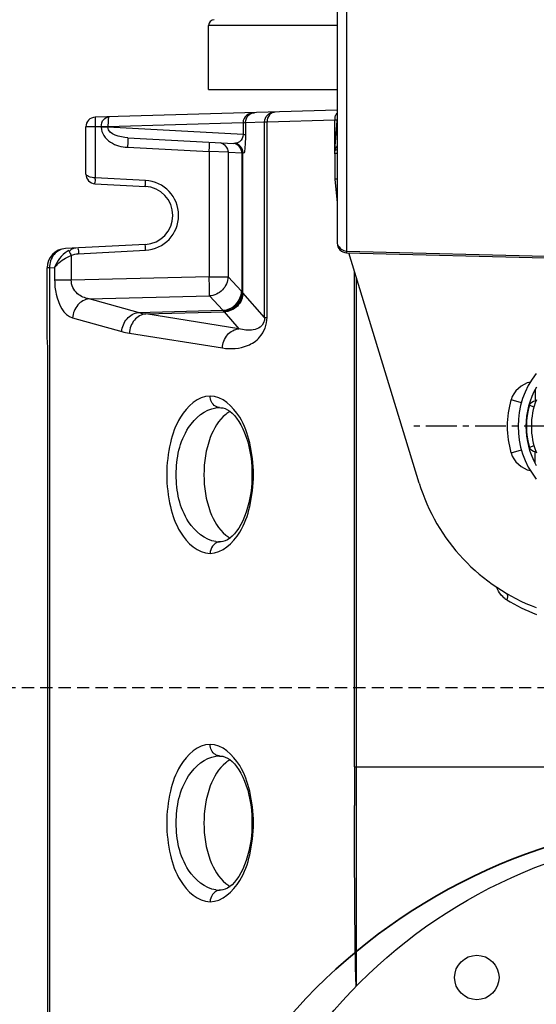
# Model space of a CAD drawing. Header units: inches. Extents: x 22575 to 24734, y 6028 to 6659.
# Tile 61 of 163: x 24677 to 24688, y 6318 to 6338. Entities that reach past the tile are written whole.
import ezdxf

# ---------------------------------------------------------------- set-up
doc = ezdxf.new("R2010")
doc.units = ezdxf.units.IN
doc.header["$LTSCALE"] = 0.5
doc.header["$MEASUREMENT"] = 0
doc.linetypes.add('CENTER', pattern=[2, 1.25, -0.25, 0.25, -0.25])
doc.linetypes.add('DASHED', pattern=[0.75, 0.5, -0.25])
doc.layers.add('D-EQUIP-F', color=132, linetype='DASHED', lineweight=30)
doc.layers.add('D-PIPE-LARG', color=153, linetype='Continuous', lineweight=35)
doc.layers.add('DTM_AXIS', color=7, linetype='Continuous')

# ---------------------------------------------------------------- blocks, each defined once
blk = doc.blocks.new('Flygt Small 7 MGD')
at = {"color": 7, "linetype": 'Continuous'}
for p, q in [((24717.48, 6525.309), (24717.48, 6548.764)), ((24717.515, 6547.143), (24717.515, 6526.954)), ((24711.23, 6539.918), (24711.229, 6536.701)), ((24713.984, 6537.966), (24714.017, 6537.968)), ((24713.99, 6537.967), (24713.993, 6537.967)), ((24713.993, 6537.967), (24714.017, 6537.968)), ((24711.23, 6536.846), (24711.229, 6535.462)), ((24711.269, 6536.846), (24711.27, 6536.633)), ((24711.269, 6536.846), (24711.27, 6536.633)), ((24711.229, 6536.701), (24711.229, 6536.246)), ((24711.27, 6536.633), (24711.27, 6536.246)), ((24711.27, 6536.633), (24711.27, 6536.246)), ((24711.229, 6536.246), (24711.229, 6535.462)), ((24711.268, 6535.462), (24696.23, 6535.462)), ((24711.229, 6535.462), (24711.229, 6525.525)), ((24711.268, 6535.462), (24711.268, 6525.397)), ((24714.017, 6535.239), (24713.984, 6535.24)), ((24713.992, 6535.239), (24713.99, 6535.24)), ((24714.017, 6535.239), (24713.992, 6535.239)), ((24713.984, 6530.88), (24714.017, 6530.881)), ((24713.99, 6530.881), (24713.993, 6530.881)), ((24713.993, 6530.881), (24714.017, 6530.881)), ((24709.954, 6529.686), (24711.389, 6525.003)), ((24707.591, 6529.283), (24707.591, 6529.049)), ((24707.591, 6529.049), (24707.577, 6529.049)), ((24707.591, 6529.049), (24707.579, 6529.045)), ((24708.084, 6529.073), (24707.872, 6529.012)), ((24707.617, 6528.927), (24707.709, 6528.966)), ((24707.719, 6528.969), (24707.709, 6528.966)), ((24707.577, 6528.015), (24707.591, 6528.015)), ((24707.579, 6528.02), (24707.591, 6528.015)), ((24707.591, 6527.782), (24707.591, 6528.015)), ((24707.709, 6528.099), (24707.617, 6528.138)), ((24707.709, 6528.099), (24707.719, 6528.096)), ((24707.872, 6528.053), (24708.084, 6527.992)), ((24714.017, 6528.152), (24713.984, 6528.154)), ((24713.992, 6528.153), (24713.99, 6528.153)), ((24714.017, 6528.152), (24713.992, 6528.153)), ((24715.854, 6526.639), (24713.959, 6526.939)), ((24717.01, 6526.325), (24716.009, 6526.605)), ((24717.529, 6526.69), (24717.529, 6525.309)), ((24713.924, 6526.206), (24713.624, 6526.548)), ((24713.624, 6526.548), (24715.519, 6526.247)), ((24713.1, 6526.319), (24713.052, 6526.319)), ((24713.052, 6526.319), (24713.052, 6522.337)), ((24713.1, 6526.319), (24713.542, 6525.814)), ((24713.1, 6526.319), (24713.1, 6522.337)), ((24715.519, 6526.247), (24713.924, 6526.206)), ((24715.675, 6526.217), (24713.951, 6526.172)), ((24715.675, 6526.217), (24716.676, 6525.937)), ((24714.225, 6525.879), (24713.951, 6526.172)), ((24713.549, 6522.972), (24713.549, 6525.806)), ((24716.676, 6525.937), (24714.225, 6525.879)), ((24713.564, 6522.971), (24713.564, 6525.792)), ((24713.572, 6525.784), (24713.846, 6525.491)), ((24714.229, 6525.491), (24713.846, 6525.491)), ((24713.846, 6522.955), (24713.846, 6525.491)), ((24714.229, 6525.491), (24717.038, 6525.557)), ((24714.229, 6522.945), (24714.229, 6525.491)), ((24717.038, 6525.557), (24717.376, 6525.557)), ((24717.038, 6525.059), (24717.038, 6525.557)), ((24717.376, 6525.304), (24717.376, 6525.557)), ((24717.48, 6525.309), (24717.376, 6525.304)), ((24717.48, 6525.309), (24717.529, 6525.309)), ((24711.432, 6525.002), (24706.883, 6525.121)), ((24711.432, 6524.966), (24706.883, 6525.082)), ((24711.432, 6517.634), (24711.432, 6525.002)), ((24716.894, 6525.021), (24715.525, 6524.949)), ((24711.623, 6517.733), (24711.623, 6524.805)), ((24715.529, 6524.831), (24717.156, 6524.916)), ((24711.626, 6523.987), (24711.626, 6524.062)), ((24711.673, 6523.508), (24711.626, 6523.987)), ((24716.555, 6523.598), (24715.529, 6523.651)), ((24711.623, 6523.508), (24711.673, 6523.508)), ((24711.673, 6522.981), (24711.673, 6523.508)), ((24715.525, 6523.533), (24716.548, 6523.48)), ((24716.548, 6522.441), (24716.548, 6523.48)), ((24716.741, 6523.401), (24716.741, 6522.441)), ((24711.623, 6522.98), (24711.673, 6522.981)), ((24711.668, 6522.921), (24711.624, 6522.317)), ((24711.668, 6522.986), (24711.668, 6522.932)), ((24711.672, 6522.932), (24711.672, 6522.297)), ((24713.54, 6522.973), (24713.549, 6522.972)), ((24713.846, 6522.955), (24713.549, 6522.972)), ((24713.846, 6522.955), (24714.229, 6522.945)), ((24715.893, 6522.857), (24714.229, 6522.945)), ((24713.541, 6522.596), (24713.487, 6522.596)), ((24713.487, 6522.349), (24713.487, 6522.596)), ((24713.541, 6522.596), (24716.29, 6522.45)), ((24713.541, 6522.352), (24713.541, 6522.596)), ((24715.887, 6522.661), (24713.725, 6522.776)), ((24716.29, 6522.434), (24713.541, 6522.352)), ((24716.29, 6522.45), (24716.428, 6522.45)), ((24716.29, 6522.45), (24716.29, 6522.434)), ((24716.29, 6522.438), (24716.428, 6522.438)), ((24716.428, 6522.45), (24716.428, 6522.438)), ((24716.428, 6522.438), (24716.548, 6522.441)), ((24716.548, 6522.441), (24716.741, 6522.441)), ((24711.623, 6522.303), (24711.624, 6522.317)), ((24711.672, 6522.297), (24711.623, 6522.295)), ((24711.623, 6522.104), (24716.55, 6522.245)), ((24713.052, 6522.337), (24711.672, 6522.297)), ((24713.1, 6522.337), (24713.043, 6522.337)), ((24713.487, 6522.349), (24713.1, 6522.337))]:
    blk.add_line(p, q, dxfattribs=at)
at = {"color": 6, "linetype": 'Continuous'}
for p, q in [((24714.241, 6521.682), (24711.623, 6521.682)), ((24714.241, 6521.682), (24714.241, 6520.379)), ((24711.623, 6520.379), (24714.241, 6520.379))]:
    blk.add_line(p, q, dxfattribs=at)
at = {"color": 7, "linetype": 'Continuous'}
for points in [[(24713.99, 6535.239), (24713.95, 6535.245), (24713.904, 6535.259), (24713.858, 6535.281), (24713.811, 6535.312), (24713.763, 6535.351), (24713.716, 6535.399), (24713.67, 6535.455), (24713.626, 6535.52), (24713.584, 6535.591), (24713.544, 6535.669), (24713.508, 6535.753), (24713.475, 6535.842), (24713.446, 6535.936), (24713.421, 6536.033), (24713.4, 6536.133), (24713.383, 6536.235), (24713.371, 6536.339), (24713.362, 6536.445), (24713.358, 6536.551), (24713.358, 6536.657), (24713.362, 6536.763), (24713.371, 6536.868), (24713.383, 6536.972), (24713.4, 6537.075), (24713.421, 6537.175), (24713.447, 6537.272), (24713.476, 6537.365), (24713.508, 6537.454), (24713.545, 6537.538), (24713.584, 6537.616), (24713.626, 6537.687), (24713.671, 6537.751), (24713.717, 6537.808), (24713.764, 6537.856), (24713.811, 6537.895), (24713.858, 6537.926), (24713.904, 6537.948), (24713.95, 6537.962), (24713.99, 6537.967)], [(24713.99, 6528.153), (24713.95, 6528.158), (24713.904, 6528.172), (24713.858, 6528.194), (24713.811, 6528.225), (24713.763, 6528.264), (24713.716, 6528.312), (24713.67, 6528.369), (24713.626, 6528.433), (24713.584, 6528.504), (24713.544, 6528.582), (24713.508, 6528.666), (24713.475, 6528.755), (24713.446, 6528.849), (24713.421, 6528.946), (24713.4, 6529.046), (24713.383, 6529.149), (24713.371, 6529.253), (24713.362, 6529.358), (24713.358, 6529.464), (24713.358, 6529.57), (24713.362, 6529.676), (24713.371, 6529.782), (24713.383, 6529.886), (24713.4, 6529.988), (24713.421, 6530.088), (24713.447, 6530.185), (24713.476, 6530.279), (24713.508, 6530.368), (24713.545, 6530.452), (24713.584, 6530.529), (24713.626, 6530.601), (24713.671, 6530.665), (24713.717, 6530.721), (24713.764, 6530.769), (24713.811, 6530.809), (24713.858, 6530.839), (24713.904, 6530.861), (24713.95, 6530.875), (24713.99, 6530.881)], [(24707.617, 6528.927), (24707.642, 6528.938), (24707.676, 6528.952), (24707.709, 6528.966)], [(24707.709, 6528.099), (24707.676, 6528.113), (24707.642, 6528.127), (24707.617, 6528.138)], [(24713.951, 6526.172), (24713.95, 6526.173), (24713.949, 6526.174), (24713.949, 6526.175), (24713.948, 6526.176), (24713.947, 6526.177), (24713.946, 6526.178), (24713.945, 6526.179), (24713.944, 6526.18), (24713.943, 6526.181)], [(24711.668, 6522.921), (24711.668, 6522.93), (24711.668, 6522.932)]]:
    blk.add_lwpolyline(points, dxfattribs=at)
for centre, radius in [((24703.749, 6547.273), 10.492), ((24708.78, 6539.744), 0.453)]:
    blk.add_circle(centre, radius, dxfattribs=at)
for centre, radius, start, end in [((24714.004, 6538.15), 0.182, 273.955, 281.9786), ((24714.021, 6537.394), 0.574, 82.6967, 90.3939), ((24516.543, 6536.238), 194.727, 359.77152, 0.00234), ((24714.021, 6535.812), 0.574, 269.6057, 277.3016), ((24714.004, 6535.056), 0.183, 78.1332, 86.0618), ((24706.122, 6528.647), 3.983, 59.0278, 68.7123), ((24706.19, 6528.532), 3.937, 17.0325, 69.5002), ((24707.976, 6531.736), 0.381, 52.3794, 58.9525), ((24714.004, 6531.063), 0.182, 273.955, 281.9786), ((24714.021, 6530.308), 0.574, 82.6967, 90.3939), ((24706.19, 6528.532), 1.75, 322.0092, 37.9874), ((24706.19, 6528.532), 1.591, 329.9165, 29.9392), ((24706.19, 6528.532), 1.48, 338.5968, 21.4032), ((24706.19, 6528.532), 1.97, 344.075, 15.925), ((24706.19, 6528.532), 1.58, 344.0749, 15.9249), ((24714.021, 6528.726), 0.574, 269.6057, 277.3016), ((24714.004, 6527.97), 0.183, 78.1332, 86.0618), ((24715.636, 6525.272), 1.384, 74.3638, 80.9598), ((24715.308, 6524.762), 1.5, 75.8562, 81.911), ((24713.4, 6525.622), 0.236, 43.0734, 45.7753), ((24717.135, 6525.309), 0.394, 273, 0), ((24711.426, 6524.805), 0.197, 0.0001, 88.5), ((24711.435, 6524.774), 0.189, 0.0778, 18.0897), ((24715.562, 6524.241), 0.709, 92.9952, 267.0042), ((24715.56, 6524.241), 0.591, 93, 267), ((24716.842, 6525.408), 0.515, 298.5548, 302.6367), ((24716.544, 6523.401), 0.197, 0, 87), ((24711.563, 6523.08), 0.192, 288.4865, 290.6217), ((24713.746, 6522.973), 0.198, 252.6297, 259.7385), ((24716.544, 6522.441), 0.197, 271.6366, 0), ((24711.451, 6522.329), 0.174, 352.3125, 355.8268), ((24711.449, 6522.296), 0.223, 347.5663, 353.9631), ((24711.448, 6522.296), 0.224, 353.9399, 0.3626)]:
    blk.add_arc(centre, radius, start, end, dxfattribs=at)
at = {"color": 6, "linetype": 'Continuous'}
blk.add_arc((24714.123, 6520.379), 0.118, 272, 0, dxfattribs=at)
at = {"color": 7, "linetype": 'Continuous'}
for points in [[(24711.238, 6539.926), (24711.267, 6538.9), (24711.268, 6537.873), (24711.269, 6536.846)], [(24714.042, 6537.972), (24714.136, 6537.991), (24714.211, 6538.108), (24714.211, 6538.204)], [(24713.893, 6537.831), (24713.865, 6537.853), (24713.836, 6537.873), (24713.804, 6537.89)], [(24713.804, 6535.316), (24713.835, 6535.333), (24713.865, 6535.353), (24713.893, 6535.375)], [(24708.208, 6532.038), (24708.24, 6532.013), (24708.269, 6531.983), (24708.294, 6531.951)], [(24708.294, 6531.951), (24708.326, 6531.908), (24708.353, 6531.859), (24708.371, 6531.808)], [(24714.042, 6530.885), (24714.136, 6530.905), (24714.211, 6531.021), (24714.211, 6531.117)], [(24713.893, 6530.745), (24713.865, 6530.767), (24713.836, 6530.787), (24713.804, 6530.804)], [(24708.084, 6529.073), (24708.035, 6529.244), (24707.865, 6529.399), (24707.69, 6529.433)], [(24707.591, 6529.049), (24707.639, 6529.051), (24707.696, 6529.012), (24707.709, 6528.966)], [(24713.804, 6528.23), (24713.835, 6528.247), (24713.865, 6528.267), (24713.893, 6528.289)], [(24707.709, 6528.099), (24707.696, 6528.052), (24707.639, 6528.014), (24707.591, 6528.015)], [(24707.69, 6527.632), (24707.864, 6527.666), (24708.035, 6527.821), (24708.084, 6527.992)], [(24717.12, 6524.975), (24717.237, 6525.05), (24717.331, 6525.172), (24717.376, 6525.304)], [(24717.038, 6525.059), (24716.994, 6525.036), (24716.944, 6525.023), (24716.894, 6525.021)], [(24711.614, 6524.833), (24711.59, 6524.904), (24711.507, 6524.964), (24711.432, 6524.966)], [(24716.898, 6524.903), (24716.96, 6524.906), (24717.036, 6524.918), (24717.073, 6524.968)], [(24711.624, 6522.827), (24711.648, 6522.851), (24711.665, 6522.886), (24711.668, 6522.921)], [(24713.687, 6522.784), (24713.612, 6522.807), (24713.549, 6522.894), (24713.549, 6522.972)], [(24713.564, 6522.971), (24713.564, 6522.887), (24713.643, 6522.792), (24713.726, 6522.777)], [(24714.006, 6522.761), (24713.924, 6522.776), (24713.846, 6522.871), (24713.846, 6522.955)], [(24715.887, 6522.661), (24716.038, 6522.653), (24716.286, 6522.601), (24716.29, 6522.45)], [(24711.667, 6522.248), (24711.662, 6522.224), (24711.652, 6522.201), (24711.64, 6522.181)], [(24712.885, 6522.14), (24712.929, 6522.141), (24712.974, 6522.165), (24713.002, 6522.197)], [(24713.002, 6522.197), (24713.035, 6522.234), (24713.052, 6522.287), (24713.052, 6522.337)]]:
    blk.add_open_spline(points, degree=3, dxfattribs=at)
for points, knots in [([(24714.211, 6538.204), (24713.964, 6538.204), (24713.581, 6537.836), (24713.378, 6537.229), (24713.301, 6536.603), (24713.378, 6535.977), (24713.582, 6535.371), (24713.964, 6535.003), (24714.211, 6535.003)], [0, 0, 0, 0, 0.18992, 0.332802, 0.500101, 0.667356, 0.810143, 1, 1, 1, 1]), ([(24714.211, 6535.003), (24714.459, 6535.003), (24714.841, 6535.371), (24715.045, 6535.978), (24715.121, 6536.604), (24715.044, 6537.23), (24714.841, 6537.835), (24714.459, 6538.204), (24714.211, 6538.204)], [0, 0, 0, 0, 0.189949, 0.332822, 0.500101, 0.667336, 0.810115, 1, 1, 1, 1]), ([(24713.893, 6535.375), (24714.041, 6535.493), (24714.272, 6535.903), (24714.373, 6536.603), (24714.272, 6537.304), (24714.041, 6537.713), (24713.893, 6537.831)], [0, 0, 0, 0, 0.212912, 0.49999, 0.787079, 1, 1, 1, 1]), ([(24714.094, 6537.963), (24714.32, 6537.934), (24714.798, 6537.506), (24714.96, 6536.603), (24714.798, 6535.7), (24714.32, 6535.272), (24714.094, 6535.243)], [0, 0, 0, 0, 0.204419, 0.499999, 0.79558, 1, 1, 1, 1]), ([(24714.042, 6535.235), (24714.064, 6535.231), (24714.158, 6535.193), (24714.211, 6535.081), (24714.211, 6535.003)], [0, 0, 0, 0, 0.221965, 1, 1, 1, 1]), ([(24708.185, 6531.926), (24708.179, 6531.93), (24708.145, 6531.967), (24708.158, 6532.025), (24708.172, 6532.062)], [0, 0, 0, 0, 0.162788, 1, 1, 1, 1]), ([(24714.211, 6531.117), (24713.964, 6531.117), (24713.581, 6530.749), (24713.378, 6530.143), (24713.301, 6529.516), (24713.378, 6528.89), (24713.582, 6528.284), (24713.964, 6527.916), (24714.211, 6527.916)], [0, 0, 0, 0, 0.18992, 0.332802, 0.500101, 0.667356, 0.810143, 1, 1, 1, 1]), ([(24714.211, 6527.916), (24714.459, 6527.916), (24714.841, 6528.285), (24715.045, 6528.891), (24715.121, 6529.517), (24715.044, 6530.143), (24714.841, 6530.749), (24714.459, 6531.117), (24714.211, 6531.117)], [0, 0, 0, 0, 0.189949, 0.332822, 0.500101, 0.667336, 0.810115, 1, 1, 1, 1]), ([(24714.094, 6530.877), (24714.32, 6530.848), (24714.798, 6530.42), (24714.96, 6529.517), (24714.798, 6528.614), (24714.32, 6528.186), (24714.094, 6528.157)], [0, 0, 0, 0, 0.204419, 0.499999, 0.79558, 1, 1, 1, 1]), ([(24713.893, 6528.289), (24714.041, 6528.407), (24714.272, 6528.816), (24714.373, 6529.517), (24714.272, 6530.217), (24714.041, 6530.627), (24713.893, 6530.745)], [0, 0, 0, 0, 0.212912, 0.49999, 0.787079, 1, 1, 1, 1]), ([(24714.042, 6528.149), (24714.064, 6528.144), (24714.158, 6528.106), (24714.211, 6527.994), (24714.211, 6527.916)], [0, 0, 0, 0, 0.221965, 1, 1, 1, 1]), ([(24713.959, 6526.939), (24713.789, 6526.963), (24713.502, 6526.949), (24713.145, 6526.714), (24713.053, 6526.462), (24713.052, 6526.319)], [0, 0, 0, 0, 0.415395, 0.654049, 1, 1, 1, 1]), ([(24713.959, 6526.939), (24713.955, 6526.844), (24713.89, 6526.656), (24713.712, 6526.555), (24713.624, 6526.548)], [0, 0, 0, 0, 0.520945, 1, 1, 1, 1]), ([(24717.515, 6526.954), (24717.515, 6526.885), (24717.524, 6526.797), (24717.529, 6526.709), (24717.529, 6526.69)], [0, 0, 0, 0, 0.780992, 1, 1, 1, 1]), ([(24715.519, 6526.247), (24715.607, 6526.254), (24715.785, 6526.356), (24715.85, 6526.543), (24715.854, 6526.639)], [0, 0, 0, 0, 0.479052, 1, 1, 1, 1]), ([(24716.009, 6526.605), (24716.003, 6526.511), (24715.933, 6526.328), (24715.761, 6526.227), (24715.675, 6526.217)], [0, 0, 0, 0, 0.520245, 1, 1, 1, 1]), ([(24713.1, 6526.319), (24713.099, 6526.391), (24713.162, 6526.521), (24713.378, 6526.595), (24713.531, 6526.575), (24713.624, 6526.548)], [0, 0, 0, 0, 0.326269, 0.556862, 1, 1, 1, 1]), ([(24713.542, 6525.814), (24713.543, 6525.912), (24713.625, 6526.115), (24713.826, 6526.202), (24713.924, 6526.206)], [0, 0, 0, 0, 0.499696, 1, 1, 1, 1]), ([(24713.549, 6525.806), (24713.55, 6525.904), (24713.632, 6526.106), (24713.833, 6526.193), (24713.931, 6526.196)], [0, 0, 0, 0, 0.49934, 1, 1, 1, 1]), ([(24713.931, 6526.196), (24713.93, 6526.198), (24713.928, 6526.201), (24713.925, 6526.204), (24713.924, 6526.206)], [0, 0, 0, 0, 0.516304, 1, 1, 1, 1]), ([(24713.943, 6526.181), (24713.941, 6526.183), (24713.936, 6526.188), (24713.933, 6526.194), (24713.931, 6526.196)], [0, 0, 0, 0, 0.541327, 1, 1, 1, 1]), ([(24716.676, 6525.937), (24716.762, 6525.947), (24716.935, 6526.049), (24717.004, 6526.231), (24717.01, 6526.325)], [0, 0, 0, 0, 0.481303, 1, 1, 1, 1]), ([(24717.376, 6525.557), (24717.376, 6525.653), (24717.351, 6525.932), (24717.199, 6526.272), (24717.01, 6526.325)], [0, 0, 0, 0, 0.32806, 1, 1, 1, 1]), ([(24713.564, 6525.792), (24713.567, 6525.889), (24713.649, 6526.088), (24713.846, 6526.176), (24713.943, 6526.181)], [0, 0, 0, 0, 0.500006, 1, 1, 1, 1]), ([(24713.951, 6526.172), (24713.854, 6526.167), (24713.658, 6526.079), (24713.575, 6525.881), (24713.572, 6525.784)], [0, 0, 0, 0, 0.500497, 1, 1, 1, 1]), ([(24713.542, 6525.814), (24713.543, 6525.813), (24713.546, 6525.81), (24713.548, 6525.807), (24713.549, 6525.806)], [0, 0, 0, 0, 0.484932, 1, 1, 1, 1]), ([(24713.549, 6525.806), (24713.551, 6525.803), (24713.556, 6525.798), (24713.563, 6525.793), (24713.567, 6525.791)], [0, 0, 0, 0, 0.400265, 1, 1, 1, 1]), ([(24713.846, 6525.491), (24713.849, 6525.588), (24713.932, 6525.786), (24714.128, 6525.874), (24714.225, 6525.879)], [0, 0, 0, 0, 0.499612, 1, 1, 1, 1]), ([(24714.225, 6525.879), (24714.224, 6525.864), (24714.224, 6525.734), (24714.226, 6525.605), (24714.229, 6525.491)], [0, 0, 0, 0, 0.119071, 1, 1, 1, 1]), ([(24716.676, 6525.937), (24716.761, 6525.926), (24716.947, 6525.854), (24717.04, 6525.659), (24717.038, 6525.557)], [0, 0, 0, 0, 0.458705, 1, 1, 1, 1]), ([(24717.376, 6525.304), (24717.359, 6525.279), (24717.268, 6525.171), (24717.142, 6525.096), (24717.038, 6525.059)], [0, 0, 0, 0, 0.213919, 1, 1, 1, 1]), ([(24717.156, 6524.916), (24717.243, 6524.921), (24717.425, 6525.021), (24717.481, 6525.214), (24717.48, 6525.309)], [0, 0, 0, 0, 0.477328, 1, 1, 1, 1]), ([(24716.898, 6524.903), (24716.91, 6524.903), (24716.884, 6524.967), (24716.895, 6524.993), (24716.894, 6525.021)], [0, 0, 0, 0, 0.292973, 1, 1, 1, 1]), ([(24717.088, 6524.956), (24717.086, 6524.961), (24717.07, 6524.995), (24717.053, 6525.029), (24717.038, 6525.059)], [0, 0, 0, 0, 0.134352, 1, 1, 1, 1]), ([(24715.525, 6524.949), (24715.527, 6524.921), (24715.515, 6524.895), (24715.541, 6524.831), (24715.529, 6524.831)], [0, 0, 0, 0, 0.707023, 1, 1, 1, 1]), ([(24715.529, 6523.651), (24715.541, 6523.651), (24715.515, 6523.587), (24715.527, 6523.561), (24715.525, 6523.533)], [0, 0, 0, 0, 0.293016, 1, 1, 1, 1]), ([(24716.555, 6523.598), (24716.566, 6523.597), (24716.538, 6523.534), (24716.55, 6523.508), (24716.548, 6523.48)], [0, 0, 0, 0, 0.292733, 1, 1, 1, 1]), ([(24716.548, 6523.48), (24716.595, 6523.479), (24716.656, 6523.464), (24716.741, 6523.425), (24716.741, 6523.401)], [0, 0, 0, 0, 0.660336, 1, 1, 1, 1]), ([(24711.667, 6522.927), (24711.665, 6522.921), (24711.653, 6522.91), (24711.639, 6522.903), (24711.63, 6522.9)], [0, 0, 0, 0, 0.397996, 1, 1, 1, 1]), ([(24711.668, 6522.932), (24711.668, 6522.931), (24711.668, 6522.929), (24711.667, 6522.928), (24711.667, 6522.927)], [0, 0, 0, 0, 0.492569, 1, 1, 1, 1]), ([(24713.487, 6522.596), (24713.487, 6522.695), (24713.502, 6522.781), (24713.511, 6522.975), (24713.54, 6522.973)], [0, 0, 0, 0, 0.773535, 1, 1, 1, 1]), ([(24713.54, 6522.973), (24713.54, 6522.924), (24713.578, 6522.823), (24713.677, 6522.779), (24713.725, 6522.776)], [0, 0, 0, 0, 0.500657, 1, 1, 1, 1]), ([(24714.229, 6522.945), (24714.227, 6522.921), (24714.225, 6522.856), (24714.218, 6522.791), (24714.221, 6522.749)], [0, 0, 0, 0, 0.357732, 1, 1, 1, 1]), ([(24715.887, 6522.661), (24715.882, 6522.661), (24715.892, 6522.692), (24715.88, 6522.741), (24715.891, 6522.811), (24715.893, 6522.857)], [0, 0, 0, 0, 0.070206, 0.292773, 1, 1, 1, 1]), ([(24716.428, 6522.45), (24716.428, 6522.568), (24716.255, 6522.794), (24716.015, 6522.851), (24715.893, 6522.857)], [0, 0, 0, 0, 0.493191, 1, 1, 1, 1]), ([(24713.541, 6522.596), (24713.54, 6522.65), (24713.585, 6522.754), (24713.686, 6522.778), (24713.725, 6522.776)], [0, 0, 0, 0, 0.575746, 1, 1, 1, 1]), ([(24716.428, 6522.438), (24716.429, 6522.385), (24716.401, 6522.284), (24716.307, 6522.238), (24716.267, 6522.237)], [0, 0, 0, 0, 0.570671, 1, 1, 1, 1]), ([(24716.267, 6522.237), (24716.284, 6522.237), (24716.283, 6522.337), (24716.292, 6522.384), (24716.29, 6522.434)], [0, 0, 0, 0, 0.252881, 1, 1, 1, 1]), ([(24716.55, 6522.245), (24716.555, 6522.245), (24716.545, 6522.275), (24716.558, 6522.326), (24716.549, 6522.395), (24716.548, 6522.441)], [0, 0, 0, 0, 0.076374, 0.293118, 1, 1, 1, 1]), ([(24713.1, 6522.337), (24713.1, 6522.288), (24713.059, 6522.186), (24712.958, 6522.142), (24712.909, 6522.141)], [0, 0, 0, 0, 0.500546, 1, 1, 1, 1]), ([(24713.309, 6522.152), (24713.363, 6522.154), (24713.476, 6522.186), (24713.542, 6522.296), (24713.541, 6522.352)], [0, 0, 0, 0, 0.497188, 1, 1, 1, 1]), ([(24713.487, 6522.348), (24713.487, 6522.297), (24713.449, 6522.196), (24713.352, 6522.153), (24713.309, 6522.152)], [0, 0, 0, 0, 0.541716, 1, 1, 1, 1]), ([(24713.541, 6522.352), (24713.529, 6522.351), (24713.513, 6522.369), (24713.503, 6522.349), (24713.503, 6522.349)], [0, 0, 0, 0, 0.966438, 1, 1, 1, 1]), ([(24711.64, 6522.181), (24711.637, 6522.177), (24711.632, 6522.17), (24711.626, 6522.162), (24711.623, 6522.159)], [0, 0, 0, 0, 0.50196, 1, 1, 1, 1])]:
    blk.add_open_spline(points, degree=3, knots=knots, dxfattribs=at)
at = {"layer": 'DTM_AXIS', "color": 7, "linetype": 'CENTER'}
blk.add_line((24706.19, 6528.532), (24710.127, 6528.532), dxfattribs=at)
blk = doc.blocks.new('*U18')
for radius in [11.75, 8]:
    blk.add_circle((0, 0), radius)

msp = doc.modelspace()

# ---------------------------------------------------------------- linework, layer by layer
at = {"layer": 'D-EQUIP-F'}
msp.add_line((24649.505, 6324.873), (24733.637, 6324.873), dxfattribs=at)

# ---------------------------------------------------------------- block references
at = {"rotation": 180}
msp.add_blockref('Flygt Small 7 MGD', (49395.301, 12858.72), dxfattribs=at)
at = {"layer": 'D-PIPE-LARG', "rotation": 180}
msp.add_blockref('*U18', (24691.552, 6310.447), dxfattribs=at)

doc.saveas('drawing.dxf')
